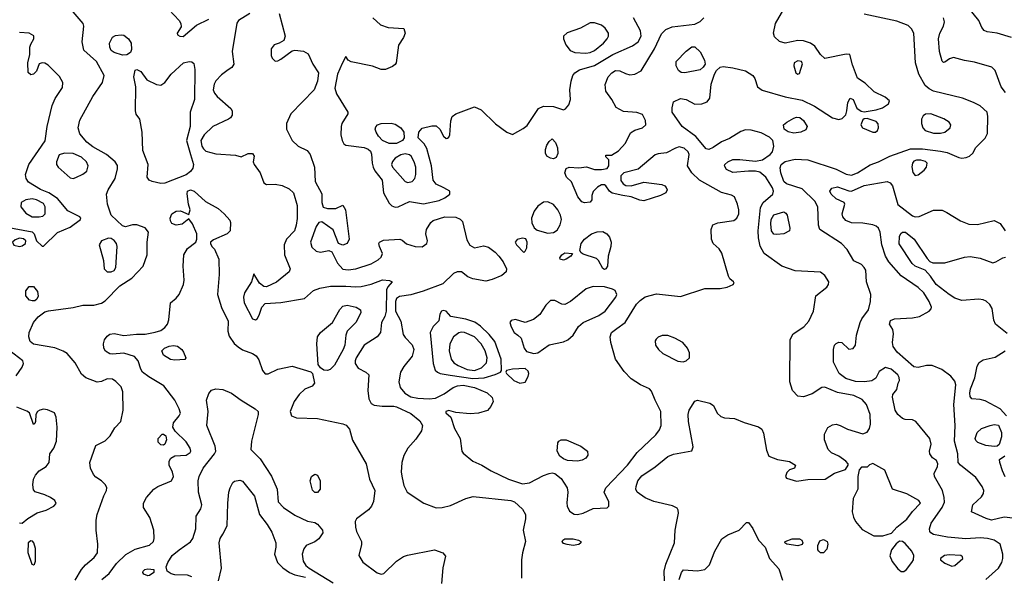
# Model space of a CAD drawing. Extents: x 1173029 to 1307123, y 522559 to 678521.
# Tile 102 of 256: x 1208187 to 1215156, y 567258 to 571201. Entities that reach past the tile are written whole.
import ezdxf

# ---------------------------------------------------------------- set-up
doc = ezdxf.new("R2010")
doc.units = 0

msp = doc.modelspace()

# ---------------------------------------------------------------- linework, layer by layer
at = {"layer": '0CON10XD'}
for points in [[(1215205.5, 571074.5), (1215105, 571104.6), (1215034.4, 571114.4), (1215013.1, 571123.1), (1214995.6, 571145.6), (1214975.7, 571195), (1214895.7, 571295)], [(1208711.7, 569178.3), (1208765, 569192.2), (1208791.1, 569208.9), (1208895, 569315.5), (1208979.9, 569370.1), (1209061.4, 569455), (1209088.5, 569535), (1209090, 569625), (1209099.4, 569695), (1209075.4, 569725.4), (1209015, 569747.1), (1208985, 569747.1), (1208935.5, 569734.5), (1208915, 569740), (1208835, 569816.2), (1208808, 569895), (1208801.9, 569965), (1208813.3, 569995), (1208863.5, 570075), (1208879.4, 570145), (1208878.3, 570168.3), (1208863, 570193), (1208800.6, 570245), (1208705, 570300), (1208662.9, 570332.9), (1208612.4, 570392.4), (1208600.4, 570435), (1208611.7, 570488.3), (1208703.8, 570656.2), (1208773.4, 570756.6), (1208785.7, 570804.3), (1208730, 570905), (1208642.2, 570985), (1208630, 571045), (1208640, 571155), (1208636.9, 571175), (1208552.4, 571272.4)], [(1209245, 571270.9), (1209316.9, 571195), (1209328.6, 571175), (1209328.8, 571151.2), (1209301.2, 571105), (1209303.9, 571093.9), (1209320, 571085), (1209345, 571082), (1209439.1, 571160.9), (1209525.6, 571204.4)], [(1209815.4, 571244.6), (1209734.6, 571195.4), (1209722.9, 571177.1), (1209690.8, 570975), (1209702.5, 570885), (1209688.1, 570861.9), (1209663.6, 570846.4), (1209615, 570810), (1209575, 570768), (1209562.5, 570745), (1209555.5, 570705), (1209565, 570679.2), (1209585, 570656.2), (1209681.7, 570571.7), (1209692, 570555), (1209692, 570525), (1209678.8, 570505), (1209664.4, 570495.6), (1209555, 570443.5), (1209492.5, 570385), (1209468.9, 570345), (1209477.1, 570305), (1209486.9, 570285), (1209505, 570268.6), (1209575, 570249.4), (1209715, 570240), (1209755, 570230), (1209805, 570252), (1209835, 570254), (1209847.1, 570235), (1209840, 570195), (1209845.6, 570175.6), (1209887.9, 570115), (1209915.8, 570045), (1209935, 570033.1), (1209995.4, 570035.4), (1210045, 570026.2), (1210095, 570002.9), (1210124.5, 569975), (1210151.5, 569885), (1210152, 569792), (1210144.6, 569745), (1210131.8, 569705), (1210075.3, 569645), (1210059.2, 569605), (1210061.8, 569535), (1210101.4, 569435), (1210094.4, 569415), (1210005, 569342.5), (1209935, 569308), (1209915, 569310), (1209883.8, 569335), (1209845, 569400), (1209828, 569345), (1209778.6, 569265), (1209772.2, 569235), (1209776.5, 569195), (1209835, 569082), (1209855, 569073.8), (1209868.1, 569081.9), (1209883, 569107), (1209901.4, 569165), (1209925, 569189.2), (1210035, 569196.4), (1210203.5, 569226.5), (1210267.6, 569282.4), (1210311.2, 569298.8), (1210387.9, 569312.1), (1210495, 569313.7), (1210565, 569307.5), (1210605, 569310.4), (1210675, 569326.7), (1210755, 569357.7), (1210804.4, 569354.4), (1210823.3, 569345), (1210791.7, 569308.3), (1210783.8, 569286.2), (1210781, 569135), (1210771, 569099), (1210746.9, 569055), (1210740.8, 568985), (1210717.3, 568955), (1210625.8, 568894.2), (1210569.2, 568805), (1210560.8, 568785), (1210560.9, 568765), (1210582.5, 568732.5), (1210638, 568705), (1210658, 568685), (1210650.4, 568575), (1210658.2, 568515), (1210675, 568482.2), (1210695, 568470), (1210751.9, 568461.9), (1210835, 568463.9), (1210855, 568458.2), (1210955, 568411.8), (1211018.2, 568358.2), (1211038.1, 568325), (1211031.7, 568288.3), (1210991.1, 568228.9), (1210933.4, 568166.6), (1210906.3, 568113.7), (1210891.8, 568065), (1210887.9, 567995), (1210892.9, 567955), (1210905, 567901.2), (1210928.9, 567855), (1211046.3, 567776.3), (1211135, 567742.5), (1211177.5, 567745), (1211235, 567759.6), (1211345, 567808.1), (1211397.2, 567822.8), (1211663.7, 567793.7), (1211689.2, 567785), (1211745, 567733.8), (1211766.9, 567695), (1211767.8, 567665), (1211751.5, 567585), (1211766.1, 567503.9), (1211746.4, 567425), (1211737.9, 567375), (1211738.9, 567245)], [(1210023.6, 571245), (1210065.6, 571084.4), (1210055.8, 571054.2), (1210022.5, 571035), (1209988.3, 571021.7), (1209968, 570995), (1209966.1, 570946.1), (1209975, 570927.5), (1209995, 570907.5), (1210015, 570910), (1210035, 570921.2), (1210115, 570980), (1210135, 570983.8), (1210195, 570977.5), (1210229.1, 570959.1), (1210262.5, 570885), (1210302.9, 570825), (1210295.5, 570765), (1210270.9, 570705), (1210105.6, 570535), (1210075.4, 570465), (1210074.6, 570425), (1210115.4, 570345.4), (1210158.8, 570305), (1210222.5, 570275), (1210242.9, 570245), (1210274.2, 570155), (1210279.4, 570055), (1210326.1, 569966.1), (1210326.4, 569906.4), (1210333.9, 569873.9), (1210365, 569863.8), (1210425, 569863.8), (1210475, 569887.5), (1210494, 569855), (1210519.4, 569645), (1210505.7, 569615), (1210475, 569603.8), (1210444.5, 569614.5), (1210405, 569713.3), (1210325, 569768.8), (1210305, 569763.8), (1210285, 569736), (1210244.6, 569625), (1210255, 569590), (1210285, 569561.5), (1210315, 569553.5), (1210375, 569565.8), (1210396.7, 569556.7), (1210436, 569475), (1210475, 569433.9), (1210511.2, 569428.8), (1210565, 569436), (1210675, 569472), (1210725, 569499.5), (1210745, 569518), (1210754.3, 569545), (1210732.5, 569595), (1210730, 569615), (1210734.5, 569625.5), (1210761.1, 569638.9), (1210876.5, 569646.5), (1210895, 569640), (1210925, 569613.1), (1210985, 569594.5), (1211035, 569592.7), (1211068.6, 569615), (1211073.1, 569635), (1211061.9, 569685), (1211065.5, 569714.5), (1211097.1, 569765), (1211112.3, 569777.7), (1211195, 569805.3), (1211275, 569800.9), (1211305, 569788.6), (1211320.9, 569770.9), (1211351.4, 569641.4), (1211373.6, 569603.6), (1211405, 569584.4), (1211470.6, 569599.4), (1211505, 569589.2), (1211552.9, 569552.9), (1211578.8, 569525), (1211608.8, 569485), (1211632.7, 569435), (1211630, 569415), (1211600.5, 569389.5), (1211529.9, 569360.1), (1211485, 569349.1), (1211394.7, 569364.7), (1211359.9, 569379.9), (1211315, 569414.4), (1211282.5, 569415), (1211258, 569402), (1211181.1, 569328.9), (1211042.4, 569277.6), (1210955, 569252.3), (1210875, 569239.6), (1210855, 569225.6), (1210846, 569205), (1210845.9, 569135), (1210885.4, 569065), (1210901.7, 568971.7), (1210915, 568948.9), (1210965, 568898.1), (1210976.9, 568865), (1210965, 568817.5), (1210906.3, 568743.7), (1210883.1, 568705), (1210870, 568635), (1210878.9, 568595), (1210912.1, 568555), (1210955, 568530), (1211005, 568520), (1211085, 568515.5), (1211130, 568520), (1211190.2, 568549.8), (1211254.4, 568595), (1211285, 568607.6), (1211325, 568610.9), (1211405.9, 568595.9), (1211495, 568556.9), (1211530, 568525), (1211538.6, 568495), (1211520.7, 568460.7), (1211497.4, 568432.6), (1211435, 568413.5), (1211375, 568409.5), (1211275, 568417.1), (1211225, 568431.2), (1211203.9, 568426.1), (1211203.8, 568415), (1211238.8, 568385), (1211263.8, 568305), (1211305.5, 568235), (1211317.3, 568145), (1211325, 568130.6), (1211395, 568074.4), (1211458.8, 568045), (1211525, 568004.4), (1211645.9, 567945.9), (1211745, 567912.7), (1211795, 567919.1), (1211895, 567971.9), (1211934.5, 567985.5), (1211955, 567990), (1211975, 567985.8), (1212020.5, 567950.5), (1212061.9, 567885), (1212067.5, 567855), (1212058.3, 567778.3), (1212061.5, 567755), (1212079.5, 567719.5), (1212111.7, 567698.3), (1212135, 567696.4), (1212175.3, 567704.7), (1212245, 567738.6), (1212345, 567743.3), (1212356.4, 567753.6), (1212356.2, 567785), (1212324, 567855), (1212335.7, 567885), (1212488.5, 568045), (1212556.7, 568135), (1212689.8, 568260.3), (1212715, 568294.3), (1212726, 568325), (1212724.5, 568425), (1212683.6, 568505), (1212659.5, 568569.5), (1212645, 568585.6), (1212580.8, 568615), (1212515, 568656.7), (1212465, 568708.6), (1212404.6, 568795), (1212370.8, 568915), (1212366.8, 568955), (1212376.4, 568985), (1212412.5, 569012.5), (1212472.5, 569055), (1212553.5, 569185), (1212577.3, 569212.7), (1212615, 569238.6), (1212695, 569260), (1212865, 569240), (1213035, 569297.5), (1213143.6, 569296.4), (1213195, 569306.2), (1213236.7, 569325), (1213243.3, 569335), (1213240, 569345), (1213214.1, 569364.1), (1213203, 569383), (1213156.4, 569546.4), (1213136.5, 569576.5), (1213094.3, 569615), (1213082.5, 569645), (1213080, 569715), (1213092.3, 569747.7), (1213127.3, 569762.7), (1213241.1, 569778.9), (1213262.9, 569795), (1213277.1, 569825), (1213277.8, 569855), (1213268.1, 569895), (1213245, 569946.7), (1213225, 569958), (1213155, 569977.5)], [(1212751.8, 567225), (1212749.1, 567295), (1212760.9, 567345), (1212820.4, 567495), (1212825.4, 567584.6), (1212834.5, 567635), (1212849.2, 567705), (1212847.5, 567727.5), (1212839.5, 567739.5), (1212807, 567757), (1212675, 567788.8), (1212612.9, 567812.9), (1212556.9, 567855), (1212548.1, 567875), (1212550, 567895), (1212561.8, 567935), (1212590.4, 567969.6), (1212685.8, 568034.2), (1212775, 568107.1), (1212815, 568124.2), (1212943, 568147), (1212953.3, 568175), (1212920.8, 568355), (1212919.2, 568405), (1212925.8, 568435), (1212965, 568497.5), (1212985, 568506.7), (1213072.5, 568485), (1213097.3, 568467.3), (1213124.3, 568414.3), (1213148.8, 568388.8), (1213175, 568380), (1213245, 568376.2), (1213315, 568346.7), (1213415.9, 568315.9), (1213439.5, 568299.5), (1213452, 568272), (1213472.5, 568152.5), (1213490, 568110), (1213550, 568085), (1213635, 568072), (1213677.5, 568045), (1213670, 568025), (1213635, 568012.5), (1213616.4, 567993.6), (1213607.5, 567965), (1213615, 567952.5), (1213685, 567930.8), (1213765, 567942.5), (1213887.5, 567945), (1213955, 567988.6), (1214032.5, 568015), (1214051.2, 568045), (1214051.2, 568055), (1214035, 568073.8), (1213985, 568108), (1213933, 568133), (1213908.8, 568155), (1213882.5, 568225), (1213884.2, 568265), (1213907.3, 568312.7), (1213939.1, 568330.9), (1213965.5, 568335.5), (1213995, 568326.9), (1214045, 568299.5), (1214155, 568266), (1214185, 568278.8), (1214200.8, 568305), (1214207.8, 568335), (1214206.2, 568405), (1214180, 568475), (1214150.6, 568510.6), (1214090.9, 568539.1), (1213975, 568558.9), (1213885, 568598.1), (1213865, 568595.6), (1213795, 568551.4), (1213735, 568530), (1213695, 568534), (1213657.1, 568575), (1213637.5, 568635), (1213640, 568935), (1213661.2, 568975), (1213736, 569024), (1213771.1, 569065), (1213804.5, 569135), (1213822, 569245), (1213900, 569305), (1213912.5, 569325), (1213912.9, 569345), (1213885, 569388), (1213855, 569412), (1213675, 569421.5), (1213580, 569455), (1213455.4, 569545.4), (1213427.2, 569597.2), (1213415.4, 569655.4), (1213413.8, 569705), (1213429.9, 569870.1), (1213448.8, 569905), (1213516.9, 569965), (1213523.2, 569985), (1213515, 570010), (1213467.9, 570085), (1213425, 570120), (1213395, 570127.1), (1213345, 570127.9), (1213235, 570118.8), (1213188.7, 570138.7), (1213175.7, 570165), (1213178.6, 570175), (1213200, 570195), (1213235, 570210.4), (1213285, 570211.1), (1213395, 570197.8), (1213445, 570208.8), (1213499.1, 570245), (1213516.2, 570265), (1213524.6, 570305.4), (1213516.8, 570345), (1213495, 570367.5), (1213435, 570399.6), (1213365, 570418.9), (1213325, 570420), (1213292.1, 570407.9), (1213211.5, 570358.5), (1213155, 570336.4), (1213095, 570295.5), (1213065, 570280.5), (1213045, 570285.5), (1212973.5, 570373.5), (1212875.6, 570445), (1212806, 570545), (1212804.2, 570575.8), (1212815, 570620), (1212865, 570641.4), (1212903.3, 570635), (1212965, 570602.5), (1213015, 570604.2), (1213051.7, 570618.3), (1213070.8, 570645), (1213081.5, 570745), (1213104.5, 570815.5), (1213119.4, 570840.6), (1213145.7, 570864.3), (1213165, 570868.6), (1213235, 570858.6), (1213325, 570837.5), (1213376.7, 570805), (1213390, 570785), (1213408.8, 570725), (1213442, 570702), (1213605, 570653.3), (1213725, 570630.7), (1213812.9, 570587.1), (1213940, 570505), (1213985.4, 570494.6), (1214008.8, 570501.2), (1214033, 570527), (1214042.2, 570555), (1214047.1, 570615), (1214065, 570643.8), (1214085, 570636.2), (1214113.1, 570573.1), (1214142.8, 570552.8), (1214165, 570547.8), (1214248.2, 570561.8), (1214293.8, 570576.2), (1214336.2, 570605), (1214344, 570625), (1214311.7, 570651.7), (1214235, 570689.6), (1214170.9, 570750.8), (1214116.9, 570786.9), (1214081.1, 570881.1), (1214063.3, 570953.3), (1214036, 570956), (1213885, 570926.5), (1213855, 570954.5), (1213814.1, 571014.1), (1213785, 571035.5), (1213735, 571050.4), (1213695, 571053.3), (1213605.4, 571034.6), (1213565, 571046.9), (1213528.3, 571078.3), (1213521.4, 571105), (1213536.4, 571175), (1213595, 571274.3)], [(1215025.8, 567235), (1215114.5, 567315.5), (1215137.1, 567355), (1215145.6, 567385), (1215145.6, 567415), (1215125.7, 567485), (1215085, 567514.6), (1215035.6, 567525.6), (1214985, 567530.5), (1214883.6, 567523.7), (1214754.1, 567534.1), (1214655, 567554.3), (1214636.2, 567565), (1214628, 567575), (1214625.7, 567595), (1214637.8, 567635), (1214714.8, 567745.2), (1214732.5, 567782.5), (1214731.2, 567815), (1214718.2, 567865), (1214660.6, 567965), (1214658.6, 567985), (1214682.5, 568035), (1214685.8, 568055), (1214675, 568078.8), (1214647.5, 568097.5), (1214628, 568125), (1214626, 568145), (1214638.6, 568195), (1214629.4, 568235), (1214529.2, 568355), (1214505, 568365.7), (1214455, 568369.4), (1214435, 568376.7), (1214401.4, 568405), (1214384.3, 568435), (1214364, 568526), (1214367.5, 568545), (1214395, 568580), (1214403.3, 568625), (1214413.3, 568645), (1214412, 568665), (1214402, 568685), (1214355, 568725.6), (1214315, 568735.8), (1214270.3, 568709.7), (1214247.5, 568662.5), (1214217.9, 568642.1), (1214165.3, 568634.7), (1214101.7, 568638.3), (1214035, 568658.1), (1213986.8, 568695), (1213947.9, 568775), (1213946.5, 568865), (1213954.4, 568895), (1213965, 568908), (1213985, 568916), (1214005, 568913.8), (1214056.1, 568866.1), (1214085, 568872.5), (1214101.4, 568895), (1214108.9, 568965), (1214134.7, 569055), (1214147.5, 569082.5), (1214194.7, 569145), (1214209.7, 569205), (1214210, 569255), (1214181.1, 569345), (1214175.4, 569425.4), (1214165, 569446.2), (1214145.6, 569465.6), (1214091.7, 569491.7), (1214043.8, 569573.8), (1214003.1, 569615), (1213850.8, 569715), (1213840.6, 569745), (1213836.9, 569875), (1213815, 569915.5), (1213725, 570003.5), (1213615, 570036.9), (1213595, 570054.5), (1213573.3, 570116.7), (1213568.4, 570151.6), (1213577.1, 570175), (1213604, 570196), (1213675, 570212.7), (1213765, 570208.5), (1213965, 570140.9), (1214036.9, 570106.9), (1214075, 570098.8), (1214116.5, 570115), (1214206.7, 570173.3), (1214265, 570193.2), (1214345, 570233.2), (1214492.5, 570285), (1214576, 570286), (1214705, 570270.5), (1214750.9, 570260.9), (1214835, 570224), (1214855, 570220), (1214885, 570224), (1214910, 570235), (1214933.8, 570255), (1214953.9, 570296.1), (1215019.5, 570360.5), (1215035.9, 570394.1), (1215039.5, 570515), (1215033.3, 570545), (1214985, 570590.6), (1214936.7, 570615), (1214860, 570645), (1214655, 570695.6), (1214625, 570710), (1214595.4, 570735.4), (1214550.6, 570815), (1214528, 570895), (1214514.2, 571105), (1214500, 571135), (1214475, 571160.8), (1214395, 571190.4), (1214165, 571240.8)], [(1210686.7, 571215), (1210741.2, 571165), (1210795, 571145.8), (1210905, 571137.5), (1210916.2, 571105), (1210904, 571075), (1210868.7, 571021.3), (1210851.9, 570895), (1210845, 570882.5), (1210825, 570869.2), (1210775, 570848), (1210745, 570848), (1210685, 570870.6), (1210532.1, 570902.1), (1210511.2, 570915), (1210495, 570940), (1210470.2, 570889.8), (1210436, 570815), (1210418.6, 570715), (1210429.6, 570675), (1210510, 570545), (1210510, 570535), (1210466.2, 570465), (1210461.2, 570445), (1210461.1, 570385), (1210470, 570345), (1210482.1, 570322.1), (1210495, 570313.1), (1210625, 570294.5), (1210653.8, 570283.8), (1210670, 570270), (1210678, 570248), (1210680.8, 570185), (1210688.2, 570155), (1210700.5, 570130.5), (1210751.8, 570065), (1210762.9, 569975), (1210801.9, 569901.9), (1210821.8, 569881.8), (1210845, 569872.2), (1210865, 569875.4), (1210945, 569913.1), (1211045, 569896.2), (1211155, 569920), (1211195, 569938.9), (1211230.6, 569965), (1211231.9, 569985), (1211189.3, 570009.3), (1211135, 570034.6), (1211112.9, 570062.9), (1211102.1, 570165), (1211068.9, 570288.9), (1211050.5, 570320.5), (1211008, 570365), (1211012, 570405), (1211035, 570431.2), (1211105, 570449.2), (1211135, 570450), (1211161.2, 570425), (1211186.7, 570375), (1211205, 570360), (1211215, 570361.2), (1211225, 570367.5), (1211231.2, 570385), (1211238, 570485), (1211248.8, 570515), (1211275, 570534.2), (1211405, 570582.5), (1211452.7, 570562.7), (1211555, 570463.8), (1211635, 570404), (1211675, 570388), (1211750.2, 570429.8), (1211777.9, 570452.1), (1211859.4, 570570.6), (1211895, 570587.1), (1211965.3, 570585.3), (1212035, 570563.3), (1212050.2, 570569.8), (1212072.6, 570597.4), (1212085.4, 570635), (1212081.5, 570705), (1212090.7, 570765), (1212102, 570805), (1212115.5, 570825), (1212148.6, 570845), (1212255, 570876.3), (1212385, 570954.3), (1212525, 571016.1), (1212564.5, 571045), (1212586.2, 571085), (1212581.1, 571121.1), (1212531.1, 571215)], [(1212195, 570964.7), (1212225, 570968.8), (1212255, 570982.2), (1212319.1, 571035), (1212344.6, 571065), (1212353.8, 571085), (1212353.6, 571105), (1212330.1, 571140.1), (1212305, 571161.5), (1212255, 571179.3), (1212225, 571179.3), (1212155, 571140), (1212062, 571108), (1212036.2, 571085), (1212036.2, 571065), (1212052.5, 571022.5), (1212082, 570982), (1212115, 570967.5), (1212195, 570964.7)], [(1213155, 569977.5), (1212999.2, 570065), (1212944.4, 570115), (1212914.5, 570165), (1212924.6, 570245), (1212918.8, 570265), (1212890.9, 570290.8), (1212855, 570299.6), (1212828.3, 570291.7), (1212765, 570258), (1212705, 570250.8), (1212685, 570242.9), (1212565, 570142.9), (1212463.3, 570116.7), (1212442, 570095), (1212442.1, 570062.1), (1212458.3, 570038.3), (1212476.3, 570026.3), (1212515, 570022.9), (1212605, 570050.9), (1212732.5, 570032.5), (1212754.2, 570024.2), (1212762.7, 570012.7), (1212768.6, 569995), (1212759.2, 569975), (1212722, 569955), (1212605, 569917.8), (1212575, 569921.3), (1212515, 569946), (1212455, 569954.6), (1212381.1, 569971.1), (1212362, 569985), (1212335, 570023.8), (1212325, 570031.2), (1212305, 570031.2), (1212275.9, 570014.1), (1212246.4, 569983.6), (1212236.7, 569955), (1212236.1, 569923.9), (1212225, 569907.5), (1212185, 569903.8), (1212165, 569910), (1212138, 569945), (1212092.5, 570052.5), (1212056.7, 570085), (1212046.2, 570115), (1212055, 570147.5), (1212075, 570156.2), (1212145, 570152), (1212197.5, 570157.5), (1212255, 570140), (1212305, 570140), (1212345, 570147.5), (1212357.5, 570165), (1212357.5, 570207.5), (1212335, 570230), (1212335, 570240), (1212375, 570240), (1212425, 570270.9), (1212475.3, 570325), (1212510.8, 570399.2), (1212540.9, 570419.1), (1212595, 570435.7), (1212617.5, 570455), (1212616.9, 570486.9), (1212595, 570530), (1212555, 570542.2), (1212460.9, 570550.9), (1212409.1, 570579.1), (1212378.5, 570635), (1212335.6, 570695), (1212330.9, 570740.9), (1212351.5, 570795), (1212378.9, 570825), (1212405, 570840.4), (1212435, 570839.5), (1212475, 570818.5), (1212505, 570810.4), (1212541.2, 570815), (1212585, 570838.1), (1212679.6, 570995), (1212730.2, 571099.8), (1212759.8, 571130.2), (1212805, 571149.5), (1212965, 571170), (1213003, 571187), (1213030, 571215)], [(1215165, 570685.7), (1215134.5, 570725), (1215091.3, 570841.3), (1215066.7, 570865), (1214945, 570900.5), (1214875, 570911.1), (1214795, 570933.1), (1214766.8, 570923.2), (1214735, 570898.8), (1214725, 570896.7), (1214715, 570906.7), (1214697.1, 570975), (1214690.4, 571065), (1214698.8, 571105), (1214725.8, 571154.2), (1214732.5, 571185), (1214724.7, 571214.7)], [(1208085, 569732.9), (1208275, 569697.5), (1208288.6, 569685), (1208305, 569633.3), (1208345, 569597.5), (1208355, 569596.7), (1208455, 569694.4), (1208545, 569731.9), (1208616.7, 569785), (1208618.8, 569795), (1208612.5, 569805), (1208527.8, 569847.8), (1208454.8, 569934.8), (1208393.4, 569973.4), (1208335, 569998.3), (1208249.9, 570049.9), (1208231.8, 570075), (1208229.2, 570105), (1208251.9, 570175), (1208367.6, 570342.4), (1208380.4, 570445), (1208415.9, 570594.1), (1208437.1, 570642.9), (1208490.3, 570719.7), (1208492, 570755), (1208468.1, 570798.1), (1208388.3, 570878.3), (1208365, 570893.8), (1208345, 570896.2), (1208325, 570887.5), (1208306, 570835), (1208285, 570813.8), (1208265, 570811.2), (1208246.4, 570826.4), (1208243.8, 570895), (1208260, 570955), (1208260, 571005), (1208265, 571027.5), (1208287.5, 571065), (1208287, 571087), (1208254.2, 571104.2), (1208185, 571110.6)], [(1208915, 570948.6), (1208855, 570968.1), (1208835, 570982.5), (1208824.5, 571005), (1208823.1, 571035), (1208845, 571078), (1208865, 571088), (1208905, 571093.8), (1208925, 571090), (1208956.7, 571065), (1208976.2, 571035), (1208979.5, 570990.5), (1208971.7, 570968.3), (1208945, 570952), (1208915, 570948.6)], [(1212895, 570824.4), (1212867.5, 570827.5), (1212850.9, 570840.9), (1212834.4, 570875), (1212834.4, 570905), (1212903, 570977), (1212945, 571007.5), (1212965, 571009.1), (1213003.2, 570973.2), (1213034.6, 570915), (1213037.5, 570885), (1213025.3, 570864.7), (1213003.6, 570846.4), (1212895, 570824.4)], [(1209185, 570039.6), (1209125, 570053.5), (1209104, 570065), (1209089.2, 570085), (1209096.7, 570175), (1209059.5, 570275), (1209054.4, 570404.4), (1209036.2, 570495), (1209012.3, 570532.3), (1209006.2, 570555), (1209008, 570725), (1208995.7, 570795), (1209005, 570843.3), (1209015, 570848.8), (1209045, 570833.8), (1209087.5, 570775), (1209155, 570741.2), (1209185, 570736.7), (1209215, 570756), (1209258, 570815), (1209345.8, 570895), (1209385.4, 570905.4), (1209405, 570901.4), (1209420, 570890), (1209427.3, 570847.3), (1209423.8, 570635), (1209392.7, 570545), (1209394.6, 570445), (1209367.3, 570345), (1209395.6, 570245.6), (1209416.8, 570175), (1209411.9, 570148.1), (1209396.9, 570125), (1209365, 570101.9), (1209215, 570042.9), (1209185, 570039.6)], [(1213695, 570816), (1213705, 570818.8), (1213727.9, 570887.9), (1213719.2, 570905), (1213695, 570910), (1213668.1, 570895), (1213666.7, 570875), (1213680.8, 570825), (1213695, 570816)], [(1214705, 570395.8), (1214735, 570403.7), (1214773.3, 570435), (1214777.8, 570455), (1214765.3, 570475.3), (1214727.4, 570497.4), (1214635.6, 570534.4), (1214597.5, 570532.5), (1214580.8, 570519.2), (1214570.5, 570495), (1214568.9, 570465), (1214579.6, 570435), (1214596.1, 570416.1), (1214655, 570397.4), (1214705, 570395.8)], [(1210802.8, 570322.8), (1210754.5, 570344.5), (1210726, 570375), (1210709.2, 570405), (1210703.9, 570426.1), (1210707.7, 570442.3), (1210720, 570455), (1210745, 570465.6), (1210815, 570467.1), (1210845, 570460.8), (1210885, 570435.5), (1210905.6, 570405), (1210908.9, 570365), (1210895.6, 570345), (1210855, 570324), (1210802.8, 570322.8)], [(1213666.4, 570396.4), (1213625, 570405.6), (1213598.1, 570425), (1213592.9, 570455), (1213615.8, 570475), (1213665, 570502.2), (1213685, 570510.6), (1213708.6, 570508.6), (1213735, 570486.9), (1213760, 570445), (1213749.8, 570420.2), (1213715, 570403.6), (1213666.4, 570396.4)], [(1214245, 570402.9), (1214258.6, 570415), (1214265.7, 570435.7), (1214262.1, 570462.1), (1214248.5, 570478.5), (1214185, 570500), (1214165, 570498.8), (1214155, 570491.2), (1214140, 570455), (1214152, 570435), (1214225, 570403.1), (1214245, 570402.9)], [(1211965, 570215.5), (1211945, 570218.8), (1211918.9, 570235), (1211907.7, 570255), (1211907.9, 570282.1), (1211918.3, 570311.7), (1211935, 570338.8), (1211955, 570356.7), (1211980.2, 570330.2), (1211993.5, 570293.5), (1211996.7, 570253.3), (1211985, 570224.2), (1211965, 570215.5)], [(1208565, 570076.5), (1208585, 570082.5), (1208635, 570106.5), (1208661.3, 570128.7), (1208672.3, 570165), (1208660.8, 570195), (1208625, 570227.3), (1208565, 570253.6), (1208503.6, 570256.4), (1208465.7, 570244.3), (1208446.5, 570195), (1208448.2, 570175), (1208459.5, 570155), (1208545, 570081.1), (1208565, 570076.5)], [(1210935, 570048.5), (1210965, 570054.5), (1210983.5, 570075), (1210990.4, 570105), (1210989.6, 570155), (1210979.2, 570195), (1210956.9, 570235), (1210945, 570244.4), (1210915, 570250.4), (1210885, 570244.4), (1210845, 570219.5), (1210825, 570196.9), (1210819.2, 570175), (1210825, 570156), (1210914.4, 570055), (1210935, 570048.5)], [(1214525, 570096), (1214545, 570102), (1214588, 570135), (1214604, 570155), (1214608.8, 570185), (1214597, 570197), (1214565, 570205.7), (1214535, 570205.7), (1214515, 570197.5), (1214505.7, 570185), (1214501.1, 570158.9), (1214508.3, 570118.3), (1214525, 570096)], [(1215215, 567670.4), (1215155, 567677.5), (1215065, 567655.6), (1215026.4, 567666.4), (1214923.3, 567715), (1214934, 567765), (1214995, 567820), (1215008.5, 567845), (1215010, 567865), (1214998.5, 567895), (1214955, 567956.9), (1214844.6, 568044.6), (1214830, 568065), (1214827.1, 568125), (1214802, 568215), (1214807.9, 568325), (1214799.6, 568475), (1214812.4, 568615), (1214805, 568640), (1214776.7, 568675), (1214713.5, 568723.5), (1214645, 568751.1), (1214605, 568752.2), (1214545, 568738.1), (1214515, 568742.1), (1214398.2, 568845), (1214369.6, 568885), (1214364.5, 568915), (1214371.9, 568975), (1214365.8, 569005), (1214342.5, 569045), (1214350.2, 569069.8), (1214378, 569082), (1214505, 569089.5), (1214555, 569099.4), (1214624.3, 569135), (1214638.2, 569151.8), (1214639.4, 569165), (1214622.9, 569205), (1214585.9, 569265.9), (1214545, 569304.1), (1214425, 569386.9), (1214337.5, 569485), (1214314, 569525), (1214287.9, 569605), (1214277.3, 569695), (1214264.8, 569724.8), (1214248.9, 569738.9), (1214225, 569748), (1214155, 569759.2), (1214075, 569761.8), (1214035, 569779.4), (1214012.9, 569805), (1214009.2, 569825), (1214027.5, 569895), (1214022.5, 569905), (1213965, 569931.5), (1213929.1, 569965), (1213920, 569985), (1213935, 570007.8), (1213975, 570017.1), (1214055, 569987.9), (1214075, 569986.2), (1214165, 570025.9), (1214325.5, 570055.5), (1214348, 570045), (1214363.2, 570023.2), (1214401.6, 569891.6), (1214505, 569811.1), (1214525, 569804), (1214553.5, 569806.5), (1214655, 569851.5), (1214715, 569850.4), (1214748.6, 569835), (1214845, 569775.6), (1214905, 569753.5), (1214965, 569750), (1215085, 569777.3), (1215126.6, 569756.6), (1215160.6, 569705)], [(1208768.1, 567235), (1208821.3, 567278.7), (1208872.1, 567347.9), (1208938.8, 567411.2), (1209005, 567449.4), (1209105, 567478.8), (1209135, 567504.2), (1209139.5, 567525), (1209136.5, 567585), (1209108.9, 567675), (1209064.4, 567745), (1209063.1, 567775), (1209085, 567815.5), (1209136.7, 567875), (1209165, 567893.2), (1209260.8, 567935), (1209276.7, 567965), (1209269.4, 567995), (1209245.6, 568045), (1209245.7, 568074.3), (1209255.6, 568094.4), (1209285, 568111.4), (1209365, 568116.7), (1209394.2, 568135), (1209398.6, 568145), (1209394.3, 568165), (1209365, 568210), (1209288, 568285), (1209270, 568315), (1209275.8, 568345), (1209316.1, 568393.9), (1209325.5, 568414.5), (1209316.9, 568445), (1209284.2, 568505), (1209208, 568608), (1209100.5, 568670.5), (1209057.1, 568705), (1209044.6, 568724.6), (1209024.5, 568785), (1208998.6, 568815), (1208925, 568837.5), (1208845, 568830.8), (1208825, 568834.6), (1208795, 568852.2), (1208781.8, 568875), (1208779.1, 568905), (1208787.6, 568932.4), (1208805, 568959.2), (1208825, 568972.9), (1208855, 568977.8), (1208925, 568962.5), (1209013.2, 568973.2), (1209075, 568972.9), (1209145, 568986.2), (1209185, 568998.5), (1209215, 569020), (1209232.7, 569045), (1209242.2, 569075), (1209255.5, 569194.5), (1209295, 569228.1), (1209315, 569254.3), (1209346.4, 569325), (1209351.8, 569355), (1209344.6, 569455), (1209349.5, 569535), (1209375, 569580), (1209433.3, 569625), (1209440, 569645), (1209440, 569685), (1209411.2, 569755), (1209385, 569790), (1209336.8, 569753.2), (1209295, 569744.4), (1209265, 569758.1), (1209253.8, 569775), (1209251.5, 569795), (1209264.5, 569825), (1209295, 569844.5), (1209325.6, 569845.6), (1209385, 569820), (1209393.3, 569855), (1209381.2, 569895), (1209372.3, 569967.7), (1209375, 569986.7), (1209395, 569996), (1209422.5, 569985), (1209501.9, 569911.9), (1209592.3, 569862.3), (1209635, 569826.7), (1209675, 569780), (1209680, 569765), (1209677.5, 569705), (1209655.9, 569684.1), (1209559.5, 569640.5), (1209537.5, 569625), (1209536.7, 569615), (1209546.7, 569595), (1209566.7, 569575), (1209595.8, 569505), (1209599.4, 569395), (1209586.4, 569253.6), (1209615, 569162), (1209663.6, 569065), (1209660.5, 568995), (1209669.1, 568959.1), (1209705.9, 568905.9), (1209732.7, 568882.7), (1209765, 568861.1), (1209835, 568837.3), (1209859.9, 568819.9), (1209880.7, 568790.7), (1209905.6, 568715), (1209925, 568691.2), (1209945, 568692), (1210015, 568724.4), (1210114.6, 568745.4), (1210247.3, 568707.3), (1210258.8, 568695), (1210273.3, 568625), (1210257.5, 568605), (1210205, 568582.9), (1210164.1, 568545.9), (1210128.9, 568495), (1210100.6, 568425), (1210110, 568395), (1210145, 568379.4), (1210295, 568376.4), (1210475, 568338.8), (1210498.8, 568328.8), (1210520.3, 568300.3), (1210542.3, 568222.3), (1210640, 568055), (1210663.8, 567945), (1210700.6, 567865), (1210692.1, 567787.9), (1210676.9, 567755), (1210655, 567728.6), (1210572, 567665), (1210562.5, 567645), (1210562.9, 567605), (1210571.4, 567575), (1210606.5, 567505), (1210606.4, 567483.6), (1210586.2, 567405), (1210615, 567358.8), (1210716.4, 567283.6), (1210745, 567273.8), (1210765, 567276.7), (1210854.2, 567365.8), (1210902.6, 567397.4), (1210931.5, 567408.5), (1211123.6, 567446.4), (1211180.8, 567425), (1211199.7, 567399.7), (1211182.8, 567317.2), (1211172.1, 567207.9)], [(1208325, 569804.6), (1208350.7, 569809.3), (1208366.7, 569825), (1208368.5, 569875), (1208355, 569898.2), (1208305, 569923.8), (1208275, 569932.1), (1208230, 569925), (1208198.1, 569905), (1208194.6, 569874.6), (1208229.6, 569829.6), (1208275, 569804.7), (1208325, 569804.6)], [(1211925, 569688.5), (1211965, 569692.3), (1211990.2, 569709.8), (1212012.6, 569747.4), (1212021.2, 569785), (1212015.4, 569815), (1211995, 569854.4), (1211965, 569892.2), (1211925, 569910.6), (1211895, 569907.1), (1211855, 569880.5), (1211828.8, 569845), (1211810, 569795), (1211810.8, 569760.8), (1211827.5, 569727.5), (1211850.4, 569710.4), (1211925, 569688.5)], [(1213545, 569678.5), (1213525, 569682.1), (1213509.1, 569705), (1213502.9, 569755), (1213505.9, 569785), (1213525, 569819.5), (1213595, 569838.6), (1213610, 569830), (1213620, 569815), (1213638.6, 569725), (1213634.2, 569705), (1213595, 569684.6), (1213545, 569678.5)], [(1212325, 569432.2), (1212315, 569437.1), (1212284.7, 569494.7), (1212269.1, 569509.1), (1212175, 569540), (1212160, 569550), (1212152.5, 569565), (1212160.8, 569615), (1212184.4, 569645), (1212235, 569682.9), (1212275, 569698.6), (1212315, 569699.4), (1212342.5, 569685), (1212360.4, 569660.4), (1212372.9, 569625), (1212371.2, 569595), (1212352.1, 569525), (1212346.4, 569455), (1212335, 569435.8), (1212325, 569432.2)], [(1215175, 568977.8), (1215093.1, 569045), (1215081.7, 569071.7), (1215070.7, 569155), (1215052.6, 569182.6), (1215026.1, 569206.1), (1215005, 569216.6), (1214975, 569220.9), (1214855, 569211.8), (1214805, 569227.1), (1214765, 569253.8), (1214672.9, 569325), (1214634, 569384), (1214595.6, 569425.6), (1214525, 569455.6), (1214504.3, 569474.3), (1214412.7, 569612.7), (1214414.4, 569665), (1214423.7, 569686.3), (1214435, 569695.7), (1214456.2, 569695), (1214516.9, 569646.9), (1214608.7, 569508.7), (1214628.3, 569488.3), (1214649.4, 569479.4), (1214735, 569477.3), (1214875, 569518), (1214915, 569523.1), (1214985, 569511.2), (1215075, 569479.1), (1215095, 569484.5), (1215145, 569514.6), (1215165, 569518.8)], [(1208185, 569594.4), (1208205, 569598.6), (1208228.8, 569615), (1208230, 569635), (1208215, 569648.8), (1208185, 569652.5), (1208155, 569642), (1208136.2, 569625), (1208144.5, 569604.5), (1208185, 569594.4)], [(1208835, 569413.8), (1208855.6, 569425), (1208866.5, 569445), (1208876.9, 569595), (1208871.1, 569615), (1208855, 569636.8), (1208835, 569650), (1208815, 569653.2), (1208767.1, 569635), (1208750.6, 569605), (1208780, 569495), (1208785.7, 569435), (1208805.5, 569415.5), (1208835, 569413.8)], [(1211755, 569551.2), (1211765, 569560), (1211775.4, 569585), (1211779.5, 569625), (1211768.3, 569648.3), (1211745, 569654.3), (1211707.3, 569642.7), (1211694, 569625), (1211702.5, 569605), (1211755, 569551.2)], [(1212035, 569498), (1212013.3, 569505), (1212010, 569515), (1212025, 569536.2), (1212045, 569549.2), (1212100, 569545), (1212087.5, 569525), (1212055, 569504.2), (1212035, 569498)], [(1208275, 569208.2), (1208257.1, 569215), (1208231.2, 569245), (1208230.2, 569279.8), (1208255, 569311.4), (1208285, 569310), (1208312.3, 569275), (1208317.5, 569242.5), (1208309.1, 569220.9), (1208295, 569210), (1208275, 569208.2)], [(1211825, 568835.8), (1211855, 568841.9), (1211935, 568897.1), (1212035, 568919.6), (1212067, 568933), (1212104.3, 568965), (1212143.2, 569026.8), (1212174.6, 569055.4), (1212285, 569104.6), (1212330.6, 569135), (1212405.6, 569235), (1212413.1, 569255), (1212401.3, 569281.3), (1212382.4, 569292.4), (1212325, 569308.5), (1212245, 569311.9), (1212196.9, 569293.1), (1212085, 569204.4), (1212046.4, 569183.6), (1212025, 569186.7), (1211975, 569212.2), (1211945, 569210.6), (1211910.7, 569179.3), (1211867.7, 569112.3), (1211823.9, 569076.1), (1211765, 569055.6), (1211695, 569077.1), (1211665, 569070), (1211656.9, 569055), (1211664.6, 569024.6), (1211686.7, 568985), (1211712.5, 568965), (1211736, 568945), (1211757.5, 568875), (1211775, 568851.2), (1211825, 568835.8)], [(1208580.7, 567229.3), (1208623.6, 567305), (1208651.9, 567338.1), (1208715, 567391.4), (1208736.7, 567425), (1208739.5, 567485), (1208727.9, 567585), (1208728.5, 567655), (1208735.4, 567695), (1208782.4, 567827.6), (1208802, 567865), (1208803.9, 567883.9), (1208793.8, 567905), (1208765, 567934), (1208725, 567960), (1208708.3, 567978.3), (1208687.8, 568025), (1208682.5, 568065), (1208726.4, 568183.6), (1208793.1, 568216.9), (1208828, 568252), (1208859.7, 568310.3), (1208902.5, 568355), (1208919.4, 568435), (1208916.9, 568565), (1208905, 568600), (1208868.3, 568638.3), (1208844.2, 568654.2), (1208805.9, 568655.9), (1208765, 568637.1), (1208735, 568632.9), (1208655, 568663.6), (1208625, 568689.4), (1208578.9, 568768.9), (1208523.8, 568835), (1208493.6, 568853.6), (1208435, 568876.2), (1208285, 568901.5), (1208261.4, 568921.4), (1208252.8, 568955), (1208255.3, 568985), (1208285, 569056.9), (1208316.9, 569095), (1208365, 569130.6), (1208390.7, 569139.3), (1208565, 569161.5), (1208635, 569177.7), (1208711.7, 569178.3)], [(1210365, 568715.7), (1210339.2, 568719.2), (1210315.7, 568735.7), (1210299.2, 568759.2), (1210289.5, 568905), (1210294.4, 568955), (1210315.6, 568985), (1210401.5, 569055), (1210453.2, 569146.8), (1210475, 569171.1), (1210505, 569178.5), (1210568.8, 569165), (1210599.2, 569145), (1210600.6, 569125), (1210566.5, 569055), (1210505.7, 568994.3), (1210494.7, 568965), (1210487.8, 568895), (1210477.5, 568865), (1210415, 568754.4), (1210385, 568722.9), (1210365, 568715.7)], [(1211395, 568659.6), (1211475, 568664.1), (1211553.1, 568686.9), (1211590, 568705), (1211597.5, 568715), (1211593.8, 568795), (1211550.6, 568920.6), (1211510.9, 568970.8), (1211449.4, 569029.4), (1211409, 569059), (1211345, 569078.8), (1211238.8, 569098.8), (1211205, 569135.8), (1211185, 569140), (1211173.3, 569135), (1211160, 569115), (1211153.6, 569066.4), (1211112.8, 569027.2), (1211093.3, 568985), (1211113.6, 568765), (1211128, 568718), (1211143.3, 568703.3), (1211163.8, 568695), (1211233.2, 568683.2), (1211395, 568659.6)], [(1211405, 568714.9), (1211455.1, 568734.9), (1211490.5, 568769.5), (1211496, 568805), (1211481.5, 568855), (1211453.6, 568903.6), (1211405, 568953.2), (1211335, 568984.7), (1211315, 568988.3), (1211295, 568983.4), (1211256.9, 568953.1), (1211231.8, 568905), (1211225.8, 568855), (1211241.2, 568795), (1211260.1, 568770.1), (1211290.4, 568750.4), (1211355, 568723.6), (1211405, 568714.9)], [(1212883.2, 568776.8), (1212905, 568783.1), (1212927.5, 568805), (1212928.1, 568841.9), (1212914.6, 568875), (1212880, 568915), (1212825, 568945.5), (1212775, 568963.1), (1212735, 568962.5), (1212705, 568951.2), (1212691.2, 568938.8), (1212683.8, 568925), (1212688, 568895), (1212707.1, 568865), (1212740, 568835), (1212845, 568782.2), (1212883.2, 568776.8)], [(1208163, 568677), (1208205, 568740), (1208213.1, 568765), (1208210, 568785), (1208118.2, 568855)], [(1209285, 568788.1), (1209254.5, 568794.5), (1209205, 568823.8), (1209194.2, 568855), (1209211.2, 568875), (1209245, 568887.5), (1209275, 568893.3), (1209305, 568888.1), (1209333.8, 568865), (1209346.2, 568845), (1209362.5, 568805), (1209355, 568793.3), (1209285, 568788.1)], [(1215172, 568395), (1215125.7, 568445), (1215020.2, 568500.2), (1214985, 568511.1), (1214925, 568514), (1214915, 568532.5), (1214912.2, 568555), (1214916.4, 568585), (1214946.4, 568663.6), (1214964.2, 568745.8), (1214977, 568773), (1215005, 568792.3), (1215090.1, 568809.9), (1215161.1, 568855)], [(1211726.4, 568626.4), (1211765, 568633.3), (1211786.8, 568673.2), (1211790.8, 568695), (1211785, 568711.2), (1211765, 568730), (1211674.3, 568725.7), (1211632.5, 568715), (1211627.5, 568705), (1211633.3, 568695), (1211685, 568644), (1211726.4, 568626.4)], [(1209404.6, 567254.6), (1209375.4, 567265.4), (1209285, 567268.8), (1209258.8, 567275), (1209230, 567295), (1209224.1, 567324.1), (1209235.6, 567355), (1209266.9, 567405), (1209315, 567446.5), (1209395, 567502), (1209412, 567525), (1209433.8, 567595), (1209436.7, 567685), (1209470, 567735), (1209476.2, 567765), (1209453, 567853), (1209451.1, 567935), (1209456.5, 567965), (1209484.5, 568025), (1209565.5, 568125), (1209574.5, 568145), (1209569.5, 568179.5), (1209512.2, 568325), (1209520, 568425), (1209509.4, 568505), (1209525, 568553.3), (1209545, 568576.2), (1209575, 568586), (1209625, 568581.1), (1209685, 568555.5), (1209754.3, 568505), (1209854.6, 568444.6), (1209874.2, 568425), (1209875.8, 568405), (1209827.1, 568215), (1209822, 568155), (1209889.8, 568089.8), (1209968.3, 567968.3), (1210009.4, 567875), (1210017.1, 567785), (1210055, 567744.3), (1210135, 567692), (1210225, 567648), (1210275, 567638), (1210295, 567626), (1210330, 567585), (1210332, 567565), (1210305, 567523.3), (1210275, 567502), (1210215, 567476), (1210197.5, 567452.5), (1210186.4, 567415), (1210193.8, 567365), (1210212.5, 567335), (1210236.7, 567315), (1210405, 567210.8)], [(1208185, 567637.5), (1208205, 567633.3), (1208245, 567666.7), (1208311.5, 567708.5), (1208375, 567726.9), (1208428.8, 567755), (1208445, 567772.5), (1208436, 567795), (1208405, 567815.6), (1208365, 567835.8), (1208296.1, 567856.1), (1208285, 567870), (1208281.2, 567905), (1208284, 567945), (1208298, 567975), (1208325, 568004), (1208375, 568036), (1208396, 568065), (1208401.2, 568125), (1208428, 568165), (1208446.7, 568215), (1208452.5, 568315), (1208445.6, 568385), (1208432.5, 568415), (1208385, 568438.2), (1208355, 568440.9), (1208328.8, 568435), (1208313.8, 568425), (1208301.2, 568405), (1208298.8, 568355), (1208295, 568340), (1208285, 568333.3), (1208256.2, 568415), (1208238.6, 568428.6), (1208166.9, 568455)], [(1215085, 568176.2), (1215025, 568184.5), (1214968.1, 568205), (1214955, 568219.2), (1214950.4, 568235), (1214964.1, 568275.9), (1214995, 568304.4), (1215055, 568325.8), (1215085, 568333.3), (1215115, 568327.5), (1215136, 568276), (1215136.4, 568246.4), (1215118.8, 568191.2), (1215105, 568180), (1215085, 568176.2)], [(1209205, 568186.2), (1209185, 568188.8), (1209167.7, 568207.7), (1209168, 568235), (1209195, 568264), (1209205.8, 568265.8), (1209222.3, 568252.3), (1209225.8, 568224.2), (1209215, 568193.3), (1209205, 568186.2)], [(1212135, 568074.2), (1212065, 568078.1), (1212035, 568089.4), (1212008.8, 568108.8), (1211992.2, 568145), (1211996.2, 568203.8), (1212002.5, 568215), (1212020, 568225), (1212055, 568224.3), (1212158.9, 568178.9), (1212206, 568145), (1212208, 568115), (1212194.2, 568095.8), (1212168.8, 568081.2), (1212135, 568074.2)], [(1215162.4, 567962.4), (1215142.5, 568005), (1215123.3, 568065), (1215122.5, 568085), (1215159.5, 568110.5)], [(1214295, 567543.5), (1214357.5, 567562.5), (1214394.2, 567605.8), (1214465, 567662.9), (1214505, 567716.5), (1214562.5, 567775), (1214550.8, 567795), (1214465, 567843.1), (1214364.2, 567874.2), (1214309.3, 568009.3), (1214225, 568057.5), (1214201.7, 568048.3), (1214185, 568030), (1214145, 568030), (1214128.3, 568011.7), (1214120, 567965), (1214120, 567875), (1214085, 567810), (1214080, 567715), (1214087.6, 567677.6), (1214103.1, 567645), (1214148.9, 567588.9), (1214233.3, 567545), (1214295, 567543.5)], [(1210275, 567851.2), (1210258.8, 567868.8), (1210244, 567935), (1210252, 567965), (1210275, 567982), (1210295, 567973.8), (1210312.9, 567935), (1210312.5, 567875), (1210295, 567852), (1210275, 567851.2)], [(1209594.6, 567225), (1209615.5, 567315), (1209599.2, 567495), (1209607.1, 567525), (1209624.6, 567555.4), (1209655.8, 567615), (1209660.5, 567775), (1209667.1, 567855), (1209675.6, 567884.4), (1209695, 567923.3), (1209707.3, 567932.7), (1209745, 567940), (1209765, 567931.2), (1209849.6, 567825), (1209885.4, 567695), (1209939.6, 567625), (1209971.3, 567571.3), (1210000, 567495), (1210000.5, 567465), (1209990, 567415), (1210012, 567355), (1210048.3, 567318.3), (1210095.7, 567285.7), (1210135, 567268.9), (1210210.7, 567250.8)], [(1212854.8, 567235), (1212872.1, 567285), (1212885, 567302.5), (1212985, 567296.2), (1213035, 567306.7), (1213070.3, 567339.7), (1213107.5, 567435), (1213156.2, 567523.8), (1213197.8, 567552.2), (1213280, 567585), (1213331.7, 567638.3), (1213345, 567640), (1213375.9, 567595.9), (1213415.8, 567515), (1213464.3, 567465), (1213493.8, 567385), (1213560.7, 567310.7), (1213585, 567230)], [(1212105, 567475.7), (1212062.8, 567482.8), (1212035, 567491.4), (1212026, 567505), (1212030, 567515), (1212045, 567524.2), (1212105, 567522.9), (1212142.5, 567515), (1212158.8, 567505), (1212158.8, 567495), (1212145, 567482.5), (1212105, 567475.7)], [(1213695, 567474.4), (1213617.5, 567485), (1213601.2, 567495), (1213603.8, 567505), (1213655, 567522.9), (1213705, 567524), (1213723.3, 567515), (1213730, 567495), (1213725, 567483.8), (1213695, 567474.4)], [(1208285, 567340), (1208292.5, 567345), (1208298.8, 567365), (1208298, 567455), (1208288, 567495), (1208277.3, 567507.3), (1208265, 567510), (1208246.7, 567495), (1208243.6, 567426.4), (1208273.8, 567345), (1208285, 567340)], [(1213875, 567423.3), (1213855, 567423.3), (1213842.5, 567435), (1213836.4, 567446.4), (1213836, 567475), (1213850, 567510), (1213875, 567519.5), (1213901.4, 567505), (1213907.8, 567485), (1213900.3, 567449.7), (1213875, 567423.3)], [(1214445, 567291.1), (1214464.1, 567305.9), (1214500.9, 567355), (1214511.8, 567375), (1214514.6, 567405), (1214501.5, 567435), (1214455, 567490.9), (1214435, 567504.5), (1214415, 567505.6), (1214391.1, 567488.9), (1214356.7, 567445), (1214346.6, 567403.4), (1214362.4, 567362.4), (1214401.7, 567311.7), (1214425, 567291.1), (1214445, 567291.1)], [(1214785, 567330), (1214805, 567334), (1214862.5, 567385), (1214860, 567395), (1214847.5, 567405), (1214765, 567411.1), (1214733.3, 567405), (1214703.3, 567385), (1214704.1, 567374.1), (1214735, 567352), (1214785, 567330)], [(1209095, 567260), (1209065, 567273.3), (1209057.5, 567285), (1209060, 567295), (1209072.5, 567305), (1209095, 567310), (1209135.8, 567305.8), (1209136.7, 567285), (1209105, 567263.3), (1209095, 567260)]]:
    msp.add_lwpolyline(points, dxfattribs=at)

doc.saveas('drawing.dxf')
